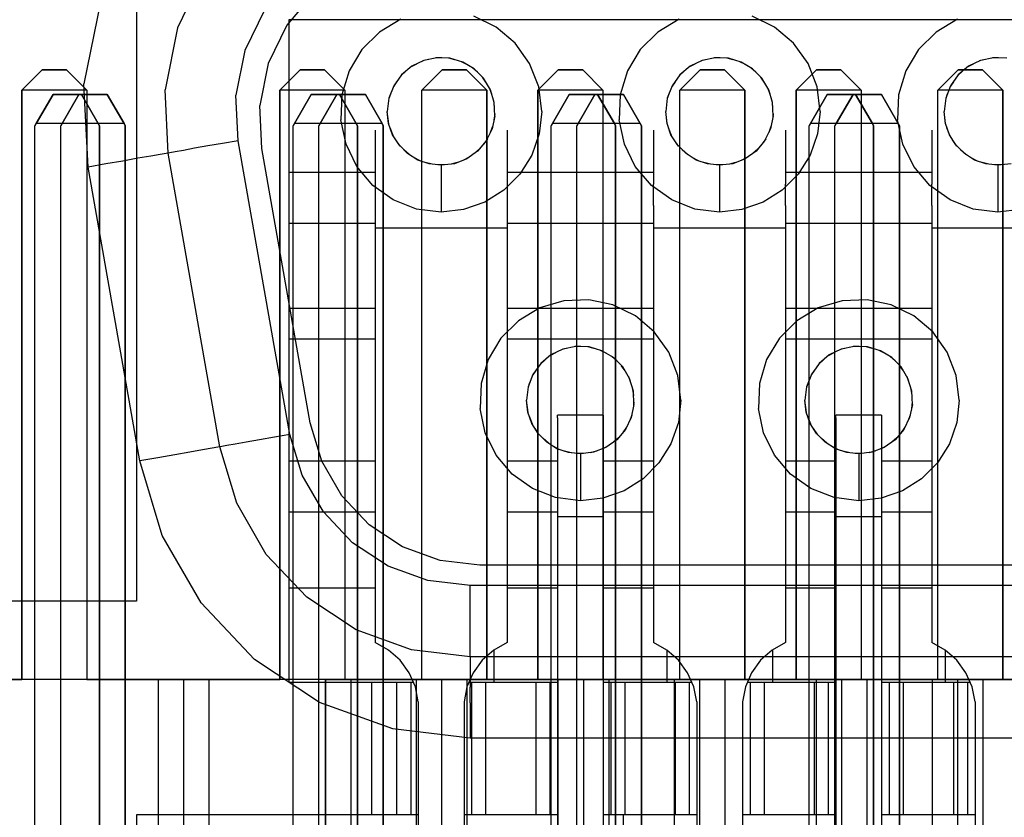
# Model space of a CAD drawing. Header units: inches. Extents: x 0 to 297, y -210 to 0.
# Tile 20 of 82: x 118.84 to 123.69, y -176.35 to -172.42. Entities that reach past the tile are written whole.
import ezdxf

# ---------------------------------------------------------------- set-up
doc = ezdxf.new("R2010")
doc.units = ezdxf.units.IN
doc.header["$MEASUREMENT"] = 0

msp = doc.modelspace()

# ---------------------------------------------------------------- linework, layer by layer
at = {"color": 18, "true_color": 0x000000}
for p, q in [((119.7533, -172.1846), (119.6183, -172.4646)), ((119.4158, -172.2251), (119.4158, -175.2851)), ((120.2918, -172.2886), (120.1563, -172.4501)), ((119.2393, -172.3371), (119.1578, -172.7391)), ((120.0473, -172.3741), (119.9503, -172.5761)), ((121.1868, -172.4606), (121.0763, -172.4071)), ((122.5568, -172.4606), (122.4463, -172.4071)), ((120.1563, -172.4501), (120.0648, -172.6401)), ((120.1658, -172.4251), (120.1658, -175.6851)), ((131.2558, -172.4251), (120.1658, -172.4251)), ((120.7168, -172.4216), (120.6118, -172.4846)), ((122.0868, -172.4216), (121.9818, -172.4846)), ((123.4568, -172.4216), (123.3518, -172.4846)), ((119.6183, -172.4646), (119.5568, -172.7691)), ((120.6118, -172.4846), (120.5253, -172.5711)), ((121.2798, -172.5396), (121.1868, -172.4606)), ((121.9818, -172.4846), (121.8953, -172.5711)), ((122.6498, -172.5396), (122.5568, -172.4606)), ((123.3518, -172.4846), (123.2653, -172.5711)), ((121.3513, -172.6396), (121.2798, -172.5396)), ((122.7213, -172.6396), (122.6498, -172.5396)), ((119.9503, -172.5761), (119.9058, -172.7951)), ((120.5253, -172.5711), (120.4623, -172.6761)), ((121.8953, -172.5711), (121.8323, -172.6761)), ((123.2653, -172.5711), (123.2023, -172.6761)), ((120.0648, -172.6401), (120.0233, -172.8466)), ((120.7708, -172.6531), (120.7208, -172.6956)), ((120.7938, -172.6421), (120.7683, -172.6556)), ((120.8298, -172.6246), (120.7708, -172.6531)), ((120.8543, -172.6191), (120.8258, -172.6261)), ((120.8938, -172.6111), (120.8298, -172.6246)), ((120.9188, -172.6121), (120.8888, -172.6121)), ((120.9593, -172.6136), (120.8938, -172.6111)), ((120.9828, -172.6206), (120.9538, -172.6136)), ((121.0223, -172.6326), (120.9593, -172.6136)), ((121.0428, -172.6446), (121.0158, -172.6306)), ((121.0788, -172.6661), (121.0223, -172.6326)), ((121.3958, -172.7536), (121.3513, -172.6396)), ((122.1408, -172.6531), (122.0908, -172.6956)), ((122.1638, -172.6421), (122.1383, -172.6556)), ((122.1998, -172.6246), (122.1408, -172.6531)), ((122.2243, -172.6191), (122.1958, -172.6261)), ((122.2638, -172.6111), (122.1998, -172.6246)), ((122.2888, -172.6121), (122.2588, -172.6121)), ((122.3293, -172.6136), (122.2638, -172.6111)), ((122.3528, -172.6206), (122.3238, -172.6136)), ((122.3923, -172.6326), (122.3293, -172.6136)), ((122.4128, -172.6446), (122.3858, -172.6306)), ((122.4488, -172.6661), (122.3923, -172.6326)), ((122.7658, -172.7536), (122.7213, -172.6396)), ((123.5108, -172.6531), (123.4608, -172.6956)), ((123.5338, -172.6421), (123.5083, -172.6556)), ((123.5698, -172.6246), (123.5108, -172.6531)), ((123.5943, -172.6191), (123.5658, -172.6261)), ((123.6338, -172.6111), (123.5698, -172.6246)), ((123.6588, -172.6121), (123.6288, -172.6121)), ((123.6993, -172.6136), (123.6338, -172.6111)), ((118.8523, -172.7701), (118.9523, -172.6701)), ((118.9523, -172.6701), (118.8523, -172.7701)), ((118.9523, -172.6701), (119.0723, -172.6701)), ((119.0723, -172.6701), (118.9523, -172.6701)), ((119.0723, -172.6701), (119.1723, -172.7701)), ((119.1723, -172.7701), (119.0723, -172.6701)), ((120.1223, -172.7701), (120.2223, -172.6701)), ((120.2223, -172.6701), (120.1223, -172.7701)), ((120.2223, -172.6701), (120.3423, -172.6701)), ((120.3423, -172.6701), (120.2223, -172.6701)), ((120.3423, -172.6701), (120.4423, -172.7701)), ((120.4423, -172.7701), (120.3423, -172.6701)), ((120.4623, -172.6761), (120.4273, -172.7936)), ((120.7208, -172.6956), (120.6828, -172.7491)), ((120.7403, -172.6791), (120.7193, -172.6976)), ((120.8208, -172.7701), (120.9208, -172.6701)), ((120.9208, -172.6701), (120.8208, -172.7701)), ((120.9208, -172.6701), (121.0408, -172.6701)), ((121.0408, -172.6701), (120.9208, -172.6701)), ((121.0408, -172.6701), (121.1408, -172.7701)), ((121.1408, -172.7701), (121.0408, -172.6701)), ((121.0948, -172.6821), (121.0723, -172.6621)), ((121.1248, -172.7121), (121.0788, -172.6661)), ((121.3923, -172.7701), (121.4923, -172.6701)), ((121.4923, -172.6701), (121.3923, -172.7701)), ((121.4923, -172.6701), (121.6123, -172.6701)), ((121.6123, -172.6701), (121.4923, -172.6701)), ((121.6123, -172.6701), (121.7123, -172.7701)), ((121.7123, -172.7701), (121.6123, -172.6701)), ((121.8323, -172.6761), (121.7973, -172.7936)), ((122.0908, -172.6956), (122.0528, -172.7491)), ((122.1103, -172.6791), (122.0893, -172.6976)), ((122.0908, -172.7701), (122.1908, -172.6701)), ((122.1908, -172.6701), (122.0908, -172.7701)), ((122.1908, -172.6701), (122.3108, -172.6701)), ((122.3108, -172.6701), (122.1908, -172.6701)), ((122.3108, -172.6701), (122.4108, -172.7701)), ((122.4108, -172.7701), (122.3108, -172.6701)), ((122.4648, -172.6821), (122.4423, -172.6621)), ((122.4948, -172.7121), (122.4488, -172.6661)), ((122.6623, -172.7701), (122.7623, -172.6701)), ((122.7623, -172.6701), (122.6623, -172.7701)), ((122.7623, -172.6701), (122.8823, -172.6701)), ((122.8823, -172.6701), (122.7623, -172.6701)), ((122.8823, -172.6701), (122.9823, -172.7701)), ((122.9823, -172.7701), (122.8823, -172.6701)), ((123.2023, -172.6761), (123.1673, -172.7936)), ((123.3608, -172.7701), (123.4608, -172.6701)), ((123.4608, -172.6701), (123.3608, -172.7701)), ((123.4608, -172.6956), (123.4228, -172.7491)), ((123.4803, -172.6791), (123.4593, -172.6976)), ((123.4608, -172.6701), (123.5808, -172.6701)), ((123.5808, -172.6701), (123.4608, -172.6701)), ((123.5808, -172.6701), (123.6808, -172.7701)), ((123.6808, -172.7701), (123.5808, -172.6701)), ((119.1783, -173.1491), (119.1578, -172.7391)), ((120.6828, -172.7491), (120.6588, -172.8101)), ((120.6968, -172.7291), (120.6823, -172.7506)), ((121.1363, -172.7316), (121.1188, -172.7066)), ((121.1583, -172.7686), (121.1248, -172.7121)), ((122.0528, -172.7491), (122.0288, -172.8101)), ((122.0668, -172.7291), (122.0523, -172.7506)), ((122.5063, -172.7316), (122.4888, -172.7066)), ((122.5283, -172.7686), (122.4948, -172.7121)), ((123.4228, -172.7491), (123.3988, -172.8101)), ((123.4368, -172.7291), (123.4223, -172.7506)), ((118.8523, -175.6701), (118.8523, -172.7701)), ((118.8523, -172.7701), (118.8523, -175.6701)), ((119.1723, -172.7701), (118.8523, -172.7701)), ((118.9233, -172.9349), (119.0058, -172.7919)), ((119.0058, -172.7919), (118.9233, -172.9349)), ((119.0058, -172.7919), (119.1458, -172.7919)), ((119.1458, -172.7919), (119.0058, -172.7919)), ((119.0502, -172.9349), (119.1327, -172.7919)), ((119.1327, -172.7919), (119.0502, -172.9349)), ((119.1327, -172.7919), (119.2727, -172.7919)), ((119.2727, -172.7919), (119.1327, -172.7919)), ((119.1458, -172.7919), (119.2283, -172.9349)), ((119.2283, -172.9349), (119.1458, -172.7919)), ((119.1723, -172.7701), (119.1723, -175.6701)), ((119.1723, -172.7701), (119.1723, -175.6701)), ((119.2727, -172.7919), (119.3552, -172.9349)), ((119.3552, -172.9349), (119.2727, -172.7919)), ((119.5723, -173.0796), (119.5568, -172.7691)), ((119.9168, -173.0191), (119.9058, -172.7951)), ((120.1223, -175.6701), (120.1223, -172.7701)), ((120.1223, -172.7701), (120.1223, -175.6701)), ((120.4423, -172.7701), (120.1223, -172.7701)), ((120.1933, -172.9349), (120.2758, -172.7919)), ((120.2758, -172.7919), (120.1933, -172.9349)), ((120.2758, -172.7919), (120.4158, -172.7919)), ((120.4158, -172.7919), (120.2758, -172.7919)), ((120.3202, -172.9349), (120.4027, -172.7919)), ((120.4027, -172.7919), (120.3202, -172.9349)), ((120.4027, -172.7919), (120.5427, -172.7919)), ((120.5427, -172.7919), (120.4027, -172.7919)), ((120.4158, -172.7919), (120.4983, -172.9349)), ((120.4983, -172.9349), (120.4158, -172.7919)), ((120.4273, -172.7936), (120.4223, -172.9161)), ((120.4423, -172.7701), (120.4423, -175.6701)), ((120.4423, -172.7701), (120.4423, -175.6701)), ((120.5427, -172.7919), (120.6252, -172.9349)), ((120.6252, -172.9349), (120.5427, -172.7919)), ((120.6663, -172.7906), (120.6588, -172.8111)), ((120.8208, -175.6701), (120.8208, -172.7701)), ((121.1408, -172.7701), (120.8208, -172.7701)), ((120.8208, -175.6701), (120.8208, -172.7701)), ((121.1408, -172.7701), (121.1408, -175.6701)), ((121.1408, -175.6701), (121.1408, -172.7701)), ((121.1648, -172.7896), (121.1538, -172.7606)), ((121.1773, -172.8316), (121.1583, -172.7686)), ((121.3923, -175.6701), (121.3923, -172.7701)), ((121.3923, -172.7701), (121.3923, -175.6701)), ((121.7123, -172.7701), (121.3923, -172.7701)), ((121.4108, -172.8751), (121.3958, -172.7536)), ((121.4633, -172.9349), (121.5458, -172.7919)), ((121.5458, -172.7919), (121.4633, -172.9349)), ((121.5458, -172.7919), (121.6858, -172.7919)), ((121.6858, -172.7919), (121.5458, -172.7919)), ((121.5902, -172.9349), (121.6727, -172.7919)), ((121.6727, -172.7919), (121.5902, -172.9349)), ((121.6727, -172.7919), (121.8127, -172.7919)), ((121.8127, -172.7919), (121.6727, -172.7919)), ((121.6858, -172.7919), (121.7683, -172.9349)), ((121.7683, -172.9349), (121.6858, -172.7919)), ((121.7123, -172.7701), (121.7123, -175.6701)), ((121.7123, -172.7701), (121.7123, -175.6701)), ((121.7973, -172.7936), (121.7923, -172.9161)), ((121.8127, -172.7919), (121.8952, -172.9349)), ((121.8952, -172.9349), (121.8127, -172.7919)), ((122.0363, -172.7906), (122.0288, -172.8111)), ((122.0908, -175.6701), (122.0908, -172.7701)), ((122.4108, -172.7701), (122.0908, -172.7701)), ((122.0908, -175.6701), (122.0908, -172.7701)), ((122.4108, -172.7701), (122.4108, -175.6701)), ((122.4108, -175.6701), (122.4108, -172.7701)), ((122.5348, -172.7896), (122.5238, -172.7606)), ((122.5473, -172.8316), (122.5283, -172.7686)), ((122.6623, -175.6701), (122.6623, -172.7701)), ((122.6623, -172.7701), (122.6623, -175.6701)), ((122.9823, -172.7701), (122.6623, -172.7701)), ((122.7333, -172.9349), (122.8158, -172.7919)), ((122.8158, -172.7919), (122.7333, -172.9349)), ((122.7808, -172.8751), (122.7658, -172.7536)), ((122.8158, -172.7919), (122.9558, -172.7919)), ((122.9558, -172.7919), (122.8158, -172.7919)), ((122.8602, -172.9349), (122.9427, -172.7919)), ((122.9427, -172.7919), (122.8602, -172.9349)), ((122.9427, -172.7919), (123.0827, -172.7919)), ((123.0827, -172.7919), (122.9427, -172.7919)), ((122.9558, -172.7919), (123.0383, -172.9349)), ((123.0383, -172.9349), (122.9558, -172.7919)), ((122.9823, -172.7701), (122.9823, -175.6701)), ((122.9823, -172.7701), (122.9823, -175.6701)), ((123.0827, -172.7919), (123.1652, -172.9349)), ((123.1652, -172.9349), (123.0827, -172.7919)), ((123.1673, -172.7936), (123.1623, -172.9161)), ((123.3608, -175.6701), (123.3608, -172.7701)), ((123.6808, -172.7701), (123.3608, -172.7701)), ((123.3608, -175.6701), (123.3608, -172.7701)), ((123.4063, -172.7906), (123.3988, -172.8111)), ((123.6808, -172.7701), (123.6808, -175.6701)), ((123.6808, -175.6701), (123.6808, -172.7701)), ((120.0338, -173.0571), (120.0233, -172.8466)), ((120.6588, -172.8101), (120.6508, -172.8751)), ((121.1783, -172.8526), (121.1743, -172.8221)), ((121.1798, -172.8971), (121.1773, -172.8316)), ((122.0288, -172.8101), (122.0208, -172.8751)), ((122.5483, -172.8526), (122.5443, -172.8221)), ((122.5498, -172.8971), (122.5473, -172.8316)), ((123.3988, -172.8101), (123.3908, -172.8751)), ((120.6573, -172.9341), (120.6508, -172.8751)), ((120.6583, -172.9361), (120.6508, -172.8751)), ((121.1793, -172.8861), (121.1758, -172.9166)), ((121.4108, -172.8751), (121.3983, -172.9851)), ((122.0273, -172.9341), (122.0208, -172.8751)), ((122.0283, -172.9361), (122.0208, -172.8751)), ((122.5493, -172.8861), (122.5458, -172.9166)), ((122.7808, -172.8751), (122.7683, -172.9851)), ((123.3973, -172.9341), (123.3908, -172.8751)), ((123.3983, -172.9361), (123.3908, -172.8751)), ((118.9168, -172.9459), (118.9233, -172.9349)), ((118.9233, -172.9349), (118.9168, -172.9459)), ((119.2283, -172.9349), (118.9233, -172.9349)), ((119.0437, -172.9459), (119.0502, -172.9349)), ((119.0502, -172.9349), (119.0437, -172.9459)), ((119.3552, -172.9349), (119.0502, -172.9349)), ((119.2283, -172.9349), (119.2343, -172.9459)), ((119.2343, -172.9459), (119.2283, -172.9349)), ((119.3552, -172.9349), (119.3612, -172.9459)), ((119.3612, -172.9459), (119.3552, -172.9349)), ((120.1868, -172.9459), (120.1933, -172.9349)), ((120.1933, -172.9349), (120.1868, -172.9459)), ((120.4983, -172.9349), (120.1933, -172.9349)), ((120.3137, -172.9459), (120.3202, -172.9349)), ((120.3202, -172.9349), (120.3137, -172.9459)), ((120.6252, -172.9349), (120.3202, -172.9349)), ((120.4478, -173.0356), (120.4223, -172.9161)), ((120.4983, -172.9349), (120.5043, -172.9459)), ((120.5043, -172.9459), (120.4983, -172.9349)), ((120.6252, -172.9349), (120.6312, -172.9459)), ((120.6312, -172.9459), (120.6252, -172.9349)), ((120.6768, -172.9901), (120.6573, -172.9341)), ((121.1798, -172.8971), (121.1663, -172.9611)), ((121.4568, -172.9459), (121.4633, -172.9349)), ((121.4633, -172.9349), (121.4568, -172.9459)), ((121.7683, -172.9349), (121.4633, -172.9349)), ((121.5837, -172.9459), (121.5902, -172.9349)), ((121.5902, -172.9349), (121.5837, -172.9459)), ((121.8952, -172.9349), (121.5902, -172.9349)), ((121.7683, -172.9349), (121.7743, -172.9459)), ((121.7743, -172.9459), (121.7683, -172.9349)), ((121.8178, -173.0356), (121.7923, -172.9161)), ((121.8952, -172.9349), (121.9012, -172.9459)), ((121.9012, -172.9459), (121.8952, -172.9349)), ((122.0468, -172.9901), (122.0273, -172.9341)), ((122.5498, -172.8971), (122.5363, -172.9611)), ((122.7268, -172.9459), (122.7333, -172.9349)), ((122.7333, -172.9349), (122.7268, -172.9459)), ((123.0383, -172.9349), (122.7333, -172.9349)), ((122.8537, -172.9459), (122.8602, -172.9349)), ((122.8602, -172.9349), (122.8537, -172.9459)), ((123.1652, -172.9349), (122.8602, -172.9349)), ((123.0383, -172.9349), (123.0443, -172.9459)), ((123.0443, -172.9459), (123.0383, -172.9349)), ((123.1878, -173.0356), (123.1623, -172.9161)), ((123.1652, -172.9349), (123.1712, -172.9459)), ((123.1712, -172.9459), (123.1652, -172.9349)), ((123.4168, -172.9901), (123.3973, -172.9341)), ((118.9168, -178.0499), (118.9168, -172.9459)), ((118.9168, -178.0499), (118.9168, -172.9459)), ((119.0437, -178.0499), (119.0437, -172.9459)), ((119.0437, -178.0499), (119.0437, -172.9459)), ((119.2343, -172.9459), (119.2343, -178.0499)), ((119.2343, -178.0499), (119.2343, -172.9459)), ((119.3612, -172.9459), (119.3612, -178.0499)), ((119.3612, -178.0499), (119.3612, -172.9459)), ((120.1868, -178.0499), (120.1868, -172.9459)), ((120.1868, -178.0499), (120.1868, -172.9459)), ((120.3137, -178.0499), (120.3137, -172.9459)), ((120.3137, -178.0499), (120.3137, -172.9459)), ((120.5043, -172.9459), (120.5043, -178.0499)), ((120.5043, -178.0499), (120.5043, -172.9459)), ((120.5908, -172.9676), (120.5908, -172.9996)), ((120.6312, -172.9459), (120.6312, -178.0499)), ((120.6312, -178.0499), (120.6312, -172.9459)), ((120.6798, -172.9941), (120.6648, -172.9556)), ((120.7088, -173.0401), (120.6768, -172.9901)), ((121.1663, -172.9611), (121.1378, -173.0201)), ((121.1688, -172.9496), (121.1578, -172.9786)), ((121.1688, -172.9501), (121.1688, -172.9501)), ((121.2408, -172.9676), (121.2408, -172.9996)), ((121.3983, -172.9851), (121.3618, -173.0901)), ((121.4568, -178.0499), (121.4568, -172.9459)), ((121.4568, -178.0499), (121.4568, -172.9459)), ((121.5837, -178.0499), (121.5837, -172.9459)), ((121.5837, -178.0499), (121.5837, -172.9459)), ((121.7743, -172.9459), (121.7743, -178.0499)), ((121.7743, -178.0499), (121.7743, -172.9459)), ((121.9012, -172.9459), (121.9012, -178.0499)), ((121.9012, -178.0499), (121.9012, -172.9459)), ((121.9608, -172.9676), (121.9608, -172.9996)), ((122.0498, -172.9941), (122.0348, -172.9556)), ((122.0788, -173.0401), (122.0468, -172.9901)), ((122.5363, -172.9611), (122.5078, -173.0201)), ((122.5388, -172.9496), (122.5278, -172.9786)), ((122.5388, -172.9501), (122.5388, -172.9501)), ((122.6108, -172.9676), (122.6108, -172.9996)), ((122.7268, -178.0499), (122.7268, -172.9459)), ((122.7268, -178.0499), (122.7268, -172.9459)), ((122.7683, -172.9851), (122.7318, -173.0901)), ((122.8537, -178.0499), (122.8537, -172.9459)), ((122.8537, -178.0499), (122.8537, -172.9459)), ((123.0443, -172.9459), (123.0443, -178.0499)), ((123.0443, -178.0499), (123.0443, -172.9459)), ((123.1712, -172.9459), (123.1712, -178.0499)), ((123.1712, -178.0499), (123.1712, -172.9459)), ((123.3308, -172.9676), (123.3308, -172.9996)), ((123.4198, -172.9941), (123.4048, -172.9556)), ((123.4488, -173.0401), (123.4168, -172.9901)), ((119.8403, -173.0326), (119.7673, -173.0451)), ((119.9168, -173.0191), (119.8403, -173.0326)), ((120.1718, -174.4641), (119.9168, -173.0191)), ((120.5013, -173.1461), (120.4478, -173.0356)), ((120.5908, -172.9996), (120.5908, -173.0591)), ((120.7138, -173.0456), (120.6928, -173.0146)), ((120.7508, -173.0821), (120.7088, -173.0401)), ((121.1378, -173.0201), (121.0953, -173.0701)), ((121.1433, -173.0091), (121.1253, -173.0346)), ((121.2408, -172.9996), (121.2408, -173.0591)), ((121.8713, -173.1461), (121.8178, -173.0356)), ((121.9608, -172.9996), (121.9608, -173.0591)), ((122.0838, -173.0456), (122.0628, -173.0146)), ((122.1208, -173.0821), (122.0788, -173.0401)), ((122.5078, -173.0201), (122.4653, -173.0701)), ((122.5133, -173.0091), (122.4953, -173.0346)), ((122.6108, -172.9996), (122.6108, -173.0591)), ((123.2413, -173.1461), (123.1878, -173.0356)), ((123.3308, -172.9996), (123.3308, -173.0591)), ((123.4538, -173.0456), (123.4328, -173.0146)), ((123.4908, -173.0821), (123.4488, -173.0401)), ((119.5333, -173.0866), (119.4863, -173.0946)), ((119.5623, -173.0816), (119.5333, -173.0866)), ((119.5723, -173.0796), (119.5623, -173.0816)), ((119.5808, -173.0781), (119.5723, -173.0796)), ((119.8273, -174.5246), (119.5723, -173.0796)), ((119.6063, -173.0736), (119.5808, -173.0781)), ((119.6473, -173.0666), (119.6063, -173.0736)), ((119.7023, -173.0566), (119.6473, -173.0666)), ((119.7673, -173.0451), (119.7023, -173.0566)), ((120.2718, -174.4071), (120.0338, -173.0571)), ((120.5908, -173.0591), (120.5908, -173.1386)), ((120.7588, -173.0876), (120.7323, -173.0636)), ((120.8008, -173.1141), (120.7508, -173.0821)), ((121.0953, -173.0701), (121.0418, -173.1081)), ((121.1038, -173.0601), (121.0808, -173.0806)), ((121.2408, -173.0591), (121.2408, -173.1386)), ((121.3618, -173.0901), (121.3028, -173.1836)), ((121.9608, -173.0591), (121.9608, -173.1386)), ((122.1288, -173.0876), (122.1023, -173.0636)), ((122.1708, -173.1141), (122.1208, -173.0821)), ((122.4653, -173.0701), (122.4118, -173.1081)), ((122.4738, -173.0601), (122.4508, -173.0806)), ((122.6108, -173.0591), (122.6108, -173.1386)), ((122.7318, -173.0901), (122.6728, -173.1836)), ((123.3308, -173.0591), (123.3308, -173.1386)), ((123.4988, -173.0876), (123.4723, -173.0636)), ((123.5408, -173.1141), (123.4908, -173.0821)), ((119.2658, -173.1336), (119.1783, -173.1491)), ((119.3493, -173.1191), (119.2658, -173.1336)), ((119.4238, -173.1056), (119.3493, -173.1191)), ((119.4863, -173.0946), (119.4238, -173.1056)), ((120.5908, -173.1386), (120.5908, -173.2331)), ((120.8123, -173.1181), (120.7813, -173.1016)), ((120.8568, -173.1336), (120.8008, -173.1141)), ((120.8713, -173.1351), (120.8378, -173.1271)), ((120.9158, -173.1401), (120.8568, -173.1336)), ((120.9313, -173.1381), (120.8988, -173.1381)), ((120.9808, -173.1321), (120.9158, -173.1401)), ((120.9948, -173.1266), (120.9648, -173.1341)), ((121.0418, -173.1081), (120.9808, -173.1321)), ((121.0533, -173.1001), (121.0258, -173.1146)), ((121.2408, -173.1386), (121.2408, -173.2331)), ((121.9608, -173.1386), (121.9608, -173.2331)), ((122.1823, -173.1181), (122.1513, -173.1016)), ((122.2268, -173.1336), (122.1708, -173.1141)), ((122.2413, -173.1351), (122.2078, -173.1271)), ((122.2858, -173.1401), (122.2268, -173.1336)), ((122.3013, -173.1381), (122.2688, -173.1381)), ((122.3508, -173.1321), (122.2858, -173.1401)), ((122.3648, -173.1266), (122.3348, -173.1341)), ((122.4118, -173.1081), (122.3508, -173.1321)), ((122.4233, -173.1001), (122.3958, -173.1146)), ((122.6108, -173.1386), (122.6108, -173.2331)), ((123.3308, -173.1386), (123.3308, -173.2331)), ((123.5523, -173.1181), (123.5213, -173.1016)), ((123.5968, -173.1336), (123.5408, -173.1141)), ((123.6113, -173.1351), (123.5778, -173.1271)), ((123.6558, -173.1401), (123.5968, -173.1336)), ((123.6713, -173.1381), (123.6388, -173.1381)), ((123.7208, -173.1321), (123.6558, -173.1401)), ((119.4333, -174.5941), (119.1783, -173.1491)), ((120.5908, -173.1751), (120.1658, -173.1751)), ((120.5803, -173.2391), (120.5013, -173.1461)), ((120.9158, -173.1401), (120.9158, -173.2551)), ((121.3028, -173.1836), (121.2243, -173.2621)), ((121.9608, -173.1751), (121.2408, -173.1751)), ((121.9503, -173.2391), (121.8713, -173.1461)), ((122.2858, -173.1401), (122.2858, -173.2551)), ((122.6728, -173.1836), (122.5943, -173.2621)), ((123.3308, -173.1751), (122.6108, -173.1751)), ((123.3203, -173.2391), (123.2413, -173.1461)), ((123.6558, -173.1401), (123.6558, -173.2551)), ((120.5908, -173.2331), (120.5908, -173.3386)), ((121.2408, -173.2331), (121.2408, -173.3386)), ((121.9608, -173.3386), (121.9608, -173.2331)), ((122.6108, -173.3386), (122.6108, -173.2331)), ((123.3308, -173.3386), (123.3308, -173.2331)), ((120.6803, -173.3106), (120.5803, -173.2391)), ((120.9158, -173.2551), (120.9158, -173.3701)), ((121.2243, -173.2621), (121.1308, -173.3211)), ((122.0503, -173.3106), (121.9503, -173.2391)), ((122.2858, -173.2551), (122.2858, -173.3701)), ((122.5943, -173.2621), (122.5008, -173.3211)), ((123.4203, -173.3106), (123.3203, -173.2391)), ((123.6558, -173.2551), (123.6558, -173.3701)), ((120.7943, -173.3551), (120.6803, -173.3106)), ((121.1308, -173.3211), (121.0258, -173.3576)), ((122.1643, -173.3551), (122.0503, -173.3106)), ((122.5008, -173.3211), (122.3958, -173.3576)), ((123.5343, -173.3551), (123.4203, -173.3106)), ((120.5908, -173.3386), (120.5908, -173.4501)), ((120.9158, -173.3701), (120.7943, -173.3551)), ((121.0258, -173.3576), (120.9158, -173.3701)), ((121.2408, -173.3386), (121.2408, -173.4501)), ((121.9608, -173.3386), (121.9608, -173.4501)), ((122.2858, -173.3701), (122.1643, -173.3551)), ((122.3958, -173.3576), (122.2858, -173.3701)), ((122.6108, -173.3386), (122.6108, -173.4501)), ((123.3308, -173.3386), (123.3308, -173.4501)), ((123.6558, -173.3701), (123.5343, -173.3551)), ((123.7658, -173.3576), (123.6558, -173.3701)), ((120.5908, -173.4271), (120.1658, -173.4271)), ((121.9608, -173.4271), (121.2408, -173.4271)), ((123.3308, -173.4271), (122.6108, -173.4271)), ((120.5908, -173.4501), (120.5908, -175.4876)), ((121.2408, -173.4501), (120.5908, -173.4501)), ((121.2408, -173.4501), (121.2408, -175.4876)), ((121.9608, -173.4501), (121.9608, -175.4876)), ((122.6108, -173.4501), (121.9608, -173.4501)), ((122.6108, -173.4501), (122.6108, -175.4876)), ((123.3308, -173.4501), (123.3308, -175.4876)), ((123.9808, -173.4501), (123.3308, -173.4501)), ((121.5193, -173.8066), (121.4018, -173.8416)), ((121.6418, -173.8016), (121.5193, -173.8066)), ((121.7613, -173.8271), (121.6418, -173.8016)), ((122.8893, -173.8066), (122.7718, -173.8416)), ((123.0118, -173.8016), (122.8893, -173.8066)), ((123.1313, -173.8271), (123.0118, -173.8016)), ((120.5908, -173.8451), (120.1658, -173.8451)), ((121.9608, -173.8451), (121.2408, -173.8451)), ((121.4018, -173.8416), (121.2968, -173.9046)), ((121.8718, -173.8806), (121.7613, -173.8271)), ((123.3308, -173.8451), (122.6108, -173.8451)), ((122.7718, -173.8416), (122.6668, -173.9046)), ((123.2418, -173.8806), (123.1313, -173.8271)), ((121.2968, -173.9046), (121.2103, -173.9911)), ((121.9648, -173.9596), (121.8718, -173.8806)), ((122.6668, -173.9046), (122.5803, -173.9911)), ((123.3348, -173.9596), (123.2418, -173.8806)), ((122.0363, -174.0596), (121.9648, -173.9596)), ((123.4063, -174.0596), (123.3348, -173.9596)), ((120.5908, -173.9951), (120.1658, -173.9951)), ((121.2103, -173.9911), (121.1473, -174.0961)), ((121.9608, -173.9951), (121.2408, -173.9951)), ((122.5803, -173.9911), (122.5173, -174.0961)), ((123.3308, -173.9951), (122.6108, -173.9951)), ((121.5148, -174.0446), (121.4558, -174.0731)), ((121.5393, -174.0391), (121.5108, -174.0461)), ((121.5788, -174.0311), (121.5148, -174.0446)), ((121.6038, -174.0321), (121.5738, -174.0321)), ((121.6443, -174.0336), (121.5788, -174.0311)), ((121.6678, -174.0406), (121.6388, -174.0336)), ((121.7073, -174.0526), (121.6443, -174.0336)), ((121.7278, -174.0646), (121.7008, -174.0506)), ((121.7638, -174.0861), (121.7073, -174.0526)), ((122.8848, -174.0446), (122.8258, -174.0731)), ((122.9093, -174.0391), (122.8808, -174.0461)), ((122.9488, -174.0311), (122.8848, -174.0446)), ((122.9738, -174.0321), (122.9438, -174.0321)), ((123.0143, -174.0336), (122.9488, -174.0311)), ((123.0378, -174.0406), (123.0088, -174.0336)), ((123.0773, -174.0526), (123.0143, -174.0336)), ((123.0978, -174.0646), (123.0708, -174.0506)), ((123.1338, -174.0861), (123.0773, -174.0526)), ((121.1473, -174.0961), (121.1123, -174.2136)), ((121.4253, -174.0991), (121.4043, -174.1176)), ((121.4558, -174.0731), (121.4058, -174.1156)), ((121.4788, -174.0621), (121.4533, -174.0756)), ((121.7798, -174.1021), (121.7573, -174.0821)), ((121.8098, -174.1321), (121.7638, -174.0861)), ((122.0808, -174.1736), (122.0363, -174.0596)), ((122.5173, -174.0961), (122.4823, -174.2136)), ((122.7953, -174.0991), (122.7743, -174.1176)), ((122.8258, -174.0731), (122.7758, -174.1156)), ((122.8488, -174.0621), (122.8233, -174.0756)), ((123.1498, -174.1021), (123.1273, -174.0821)), ((123.1798, -174.1321), (123.1338, -174.0861)), ((123.4508, -174.1736), (123.4063, -174.0596)), ((121.3818, -174.1491), (121.3673, -174.1706)), ((121.4058, -174.1156), (121.3678, -174.1691)), ((121.8213, -174.1516), (121.8038, -174.1266)), ((121.8433, -174.1886), (121.8098, -174.1321)), ((122.7518, -174.1491), (122.7373, -174.1706)), ((122.7758, -174.1156), (122.7378, -174.1691)), ((123.1913, -174.1516), (123.1738, -174.1266)), ((123.2133, -174.1886), (123.1798, -174.1321)), ((121.3678, -174.1691), (121.3438, -174.2301)), ((121.8498, -174.2096), (121.8388, -174.1806)), ((121.8623, -174.2516), (121.8433, -174.1886)), ((122.0958, -174.2951), (122.0808, -174.1736)), ((122.7378, -174.1691), (122.7138, -174.2301)), ((123.2198, -174.2096), (123.2088, -174.1806)), ((123.2323, -174.2516), (123.2133, -174.1886)), ((123.4658, -174.2951), (123.4508, -174.1736)), ((121.1123, -174.2136), (121.1073, -174.3361)), ((121.3438, -174.2301), (121.3358, -174.2951)), ((121.3513, -174.2106), (121.3438, -174.2311)), ((121.8633, -174.2726), (121.8593, -174.2421)), ((121.8648, -174.3171), (121.8623, -174.2516)), ((122.4823, -174.2136), (122.4773, -174.3361)), ((122.7138, -174.2301), (122.7058, -174.2951)), ((122.7213, -174.2106), (122.7138, -174.2311)), ((123.2333, -174.2726), (123.2293, -174.2421)), ((123.2348, -174.3171), (123.2323, -174.2516)), ((121.3423, -174.3541), (121.3358, -174.2951)), ((121.3433, -174.3561), (121.3358, -174.2951)), ((122.0958, -174.2951), (122.0833, -174.4051)), ((122.7123, -174.3541), (122.7058, -174.2951)), ((122.7133, -174.3561), (122.7058, -174.2951)), ((123.4658, -174.2951), (123.4533, -174.4051)), ((121.1328, -174.4556), (121.1073, -174.3361)), ((121.8648, -174.3171), (121.8513, -174.3811)), ((121.8643, -174.3061), (121.8608, -174.3366)), ((122.5028, -174.4556), (122.4773, -174.3361)), ((123.2348, -174.3171), (123.2213, -174.3811)), ((123.2343, -174.3061), (123.2308, -174.3366)), ((121.3618, -174.4101), (121.3423, -174.3541)), ((121.3648, -174.4141), (121.3498, -174.3756)), ((121.7133, -174.3701), (121.4883, -174.3701)), ((121.4883, -174.3826), (121.4883, -174.3701)), ((121.4883, -174.3826), (121.4883, -174.4196)), ((121.7133, -174.3701), (121.7133, -174.3826)), ((121.7133, -174.3826), (121.7133, -174.4196)), ((121.8513, -174.3811), (121.8228, -174.4401)), ((121.8538, -174.3696), (121.8428, -174.3986)), ((122.7318, -174.4101), (122.7123, -174.3541)), ((122.7348, -174.4141), (122.7198, -174.3756)), ((123.0833, -174.3701), (122.8583, -174.3701)), ((122.8583, -174.3826), (122.8583, -174.3701)), ((122.8583, -174.3826), (122.8583, -174.4196)), ((123.0833, -174.3701), (123.0833, -174.3826)), ((123.0833, -174.3826), (123.0833, -174.4196)), ((123.2213, -174.3811), (123.1928, -174.4401)), ((123.2238, -174.3696), (123.2128, -174.3986)), ((120.3283, -174.5956), (120.2718, -174.4071)), ((121.3938, -174.4601), (121.3618, -174.4101)), ((121.3988, -174.4656), (121.3778, -174.4346)), ((121.4883, -174.4196), (121.4883, -174.4791)), ((121.7133, -174.4196), (121.7133, -174.4791)), ((121.8228, -174.4401), (121.7803, -174.4901)), ((121.8283, -174.4291), (121.8103, -174.4546)), ((122.0833, -174.4051), (122.0468, -174.5101)), ((122.7638, -174.4601), (122.7318, -174.4101)), ((122.7688, -174.4656), (122.7478, -174.4346)), ((122.8583, -174.4196), (122.8583, -174.4791)), ((123.0833, -174.4196), (123.0833, -174.4791)), ((123.1928, -174.4401), (123.1503, -174.4901)), ((123.1983, -174.4291), (123.1803, -174.4546)), ((123.4533, -174.4051), (123.4168, -174.5101)), ((120.0223, -174.4901), (119.9568, -174.5016)), ((120.0953, -174.4776), (120.0223, -174.4901)), ((120.1718, -174.4641), (120.0953, -174.4776)), ((120.2318, -174.6641), (120.1718, -174.4641)), ((121.1863, -174.5661), (121.1328, -174.4556)), ((121.4358, -174.5021), (121.3938, -174.4601)), ((121.4438, -174.5076), (121.4173, -174.4836)), ((121.4883, -174.4791), (121.4883, -174.5586)), ((121.7133, -174.4791), (121.7133, -174.5586)), ((121.7803, -174.4901), (121.7268, -174.5281)), ((121.7888, -174.4801), (121.7658, -174.5006)), ((122.5563, -174.5661), (122.5028, -174.4556)), ((122.8058, -174.5021), (122.7638, -174.4601)), ((122.8138, -174.5076), (122.7873, -174.4836)), ((122.8583, -174.4791), (122.8583, -174.5586)), ((123.0833, -174.4791), (123.0833, -174.5586)), ((123.1503, -174.4901), (123.0968, -174.5281)), ((123.1588, -174.4801), (123.1358, -174.5006)), ((119.7413, -174.5396), (119.6788, -174.5506)), ((119.7883, -174.5316), (119.7413, -174.5396)), ((119.8173, -174.5266), (119.7883, -174.5316)), ((119.8273, -174.5246), (119.8173, -174.5266)), ((119.8358, -174.5231), (119.8273, -174.5246)), ((119.9103, -174.8026), (119.8273, -174.5246)), ((119.8613, -174.5186), (119.8358, -174.5231)), ((119.9023, -174.5116), (119.8613, -174.5186)), ((119.9568, -174.5016), (119.9023, -174.5116)), ((121.4858, -174.5341), (121.4358, -174.5021)), ((121.4973, -174.5381), (121.4663, -174.5216)), ((121.5418, -174.5536), (121.4858, -174.5341)), ((121.4883, -174.5331), (121.4883, -174.5346)), ((121.7268, -174.5281), (121.6658, -174.5521)), ((121.7383, -174.5201), (121.7108, -174.5346)), ((121.7133, -174.5331), (121.7133, -174.5336)), ((122.0468, -174.5101), (121.9878, -174.6036)), ((122.8558, -174.5341), (122.8058, -174.5021)), ((122.8673, -174.5381), (122.8363, -174.5216)), ((122.9118, -174.5536), (122.8558, -174.5341)), ((122.8583, -174.5331), (122.8583, -174.5346)), ((123.0968, -174.5281), (123.0358, -174.5521)), ((123.1083, -174.5201), (123.0808, -174.5346)), ((123.0833, -174.5331), (123.0833, -174.5336)), ((123.4168, -174.5101), (123.3578, -174.6036)), ((119.5208, -174.5786), (119.4333, -174.5941)), ((119.6043, -174.5641), (119.5208, -174.5786)), ((119.6788, -174.5506), (119.6043, -174.5641)), ((121.2653, -174.6591), (121.1863, -174.5661)), ((121.4883, -174.5586), (121.4883, -174.6531)), ((121.5563, -174.5551), (121.5228, -174.5471)), ((121.6008, -174.5601), (121.5418, -174.5536)), ((121.6163, -174.5581), (121.5838, -174.5581)), ((121.6658, -174.5521), (121.6008, -174.5601)), ((121.6008, -174.5601), (121.6008, -174.6751)), ((121.6798, -174.5466), (121.6498, -174.5541)), ((121.7133, -174.5586), (121.7133, -174.6531)), ((122.6353, -174.6591), (122.5563, -174.5661)), ((122.8583, -174.5586), (122.8583, -174.6531)), ((122.9263, -174.5551), (122.8928, -174.5471)), ((122.9708, -174.5601), (122.9118, -174.5536)), ((122.9863, -174.5581), (122.9538, -174.5581)), ((123.0358, -174.5521), (122.9708, -174.5601)), ((122.9708, -174.5601), (122.9708, -174.6751)), ((123.0498, -174.5466), (123.0198, -174.5541)), ((123.0833, -174.5586), (123.0833, -174.6531)), ((119.5428, -174.9611), (119.4333, -174.5941)), ((120.5908, -174.5951), (120.1658, -174.5951)), ((120.4263, -174.7661), (120.3283, -174.5956)), ((121.4883, -174.5951), (121.2408, -174.5951)), ((121.9608, -174.5951), (121.7133, -174.5951)), ((121.9878, -174.6036), (121.9093, -174.6821)), ((122.8583, -174.5951), (122.6108, -174.5951)), ((123.3308, -174.5951), (123.0833, -174.5951)), ((123.3578, -174.6036), (123.2793, -174.6821)), ((120.3363, -174.8451), (120.2318, -174.6641)), ((121.3653, -174.7306), (121.2653, -174.6591)), ((121.4883, -174.6531), (121.4883, -174.7586)), ((121.6008, -174.6751), (121.6008, -174.7901)), ((121.7133, -174.6531), (121.7133, -174.7586)), ((121.9093, -174.6821), (121.8158, -174.7411)), ((122.7353, -174.7306), (122.6353, -174.6591)), ((122.8583, -174.6531), (122.8583, -174.7586)), ((122.9708, -174.6751), (122.9708, -174.7901)), ((123.0833, -174.6531), (123.0833, -174.7586)), ((123.2793, -174.6821), (123.1858, -174.7411)), ((121.4793, -174.7751), (121.3653, -174.7306)), ((122.8493, -174.7751), (122.7353, -174.7306)), ((120.5618, -174.9091), (120.4263, -174.7661)), ((121.6008, -174.7901), (121.4793, -174.7751)), ((121.4883, -174.7586), (121.4883, -174.8701)), ((121.7108, -174.7776), (121.6008, -174.7901)), ((121.8158, -174.7411), (121.7108, -174.7776)), ((121.7133, -174.7586), (121.7133, -174.8701)), ((122.9708, -174.7901), (122.8493, -174.7751)), ((122.8583, -174.7586), (122.8583, -174.8701)), ((123.0808, -174.7776), (122.9708, -174.7901)), ((123.1858, -174.7411), (123.0808, -174.7776)), ((123.0833, -174.7586), (123.0833, -174.8701)), ((120.0553, -175.0541), (119.9103, -174.8026)), ((120.5908, -174.8471), (120.1658, -174.8471)), ((120.4798, -174.9971), (120.3363, -174.8451)), ((121.4883, -174.8471), (121.2408, -174.8471)), ((121.4883, -174.8701), (121.4883, -177.8151)), ((121.7133, -174.8701), (121.4883, -174.8701)), ((121.9608, -174.8471), (121.7133, -174.8471)), ((121.7133, -174.8701), (121.7133, -177.8151)), ((122.8583, -174.8471), (122.6108, -174.8471)), ((122.8583, -174.8701), (122.8583, -177.8151)), ((123.0833, -174.8701), (122.8583, -174.8701)), ((123.3308, -174.8471), (123.0833, -174.8471)), ((123.0833, -174.8701), (123.0833, -177.8151)), ((120.7258, -175.0176), (120.5618, -174.9091)), ((119.7348, -175.2931), (119.5428, -174.9611)), ((120.6543, -175.1121), (120.4798, -174.9971)), ((120.9108, -175.0846), (120.7258, -175.0176)), ((120.2548, -175.2651), (120.0553, -175.0541)), ((120.8503, -175.1831), (120.6543, -175.1121)), ((121.1063, -175.1076), (120.9108, -175.0846)), ((130.3153, -175.1076), (121.1063, -175.1076)), ((120.5908, -175.2201), (120.1658, -175.2201)), ((121.0583, -175.2076), (120.8503, -175.1831)), ((130.3633, -175.2076), (121.0583, -175.2076)), ((121.0583, -175.2856), (121.0583, -175.2076)), ((121.4883, -175.2201), (121.2408, -175.2201)), ((121.9608, -175.2201), (121.7133, -175.2201)), ((122.8583, -175.2201), (122.6108, -175.2201)), ((123.3308, -175.2201), (123.0833, -175.2201)), ((120.4973, -175.4246), (120.2548, -175.2651)), ((119.4158, -175.2851), (115.9258, -175.2851)), ((119.9973, -175.5716), (119.7348, -175.2931)), ((121.0583, -175.3596), (121.0583, -175.2856)), ((121.0583, -175.4256), (121.0583, -175.3596)), ((120.7698, -175.5241), (120.4973, -175.4246)), ((121.0583, -175.4811), (121.0583, -175.4256)), ((120.6568, -175.5246), (120.5908, -175.4876)), ((121.0583, -175.5231), (121.0583, -175.4811)), ((121.2408, -175.4876), (121.1748, -175.5246)), ((122.0268, -175.5246), (121.9608, -175.4876)), ((122.6108, -175.4876), (122.5448, -175.5246)), ((123.3968, -175.5246), (123.3308, -175.4876)), ((120.7138, -175.5746), (120.6568, -175.5246)), ((121.0583, -175.5576), (120.7698, -175.5241)), ((121.0583, -175.5486), (121.0583, -175.5231)), ((121.0583, -175.5576), (121.0583, -175.5486)), ((130.3633, -175.5576), (121.0583, -175.5576)), ((121.0583, -175.5576), (121.0583, -175.5676)), ((121.1748, -175.5246), (121.1178, -175.5746)), ((121.1758, -175.5236), (121.1758, -175.6851)), ((122.0258, -175.5236), (122.0258, -175.6851)), ((122.0838, -175.5746), (122.0268, -175.5246)), ((122.5448, -175.5246), (122.4878, -175.5746)), ((122.5458, -175.5236), (122.5458, -175.6851)), ((123.3958, -175.5236), (123.3958, -175.6851)), ((123.4538, -175.5746), (123.3968, -175.5246)), ((120.3178, -175.7821), (119.9973, -175.5716)), ((120.7583, -175.6361), (120.7138, -175.5746)), ((121.0583, -175.5676), (121.0583, -175.5971)), ((121.0583, -175.5971), (121.0583, -175.6451)), ((121.1178, -175.5746), (121.0733, -175.6361)), ((122.1283, -175.6361), (122.0838, -175.5746)), ((122.4878, -175.5746), (122.4433, -175.6361)), ((123.4983, -175.6361), (123.4538, -175.5746)), ((120.7888, -175.7056), (120.7583, -175.6361)), ((121.0733, -175.6361), (121.0428, -175.7056)), ((121.0583, -175.6451), (121.0583, -175.7081)), ((122.1588, -175.7056), (122.1283, -175.6361)), ((122.4433, -175.6361), (122.4128, -175.7056)), ((123.5288, -175.7056), (123.4983, -175.6361)), ((118.5023, -175.6701), (118.8523, -175.6701)), ((119.5223, -175.6701), (118.5023, -175.6701)), ((119.1723, -175.6701), (119.5223, -175.6701)), ((119.5223, -175.6701), (119.6473, -175.6701)), ((119.5223, -175.6701), (119.5223, -176.9401)), ((119.6473, -175.6701), (119.5223, -175.6701)), ((119.6473, -175.6701), (119.7723, -175.6701)), ((119.6473, -175.6701), (119.6473, -176.6901)), ((119.7723, -175.6701), (119.6473, -175.6701)), ((119.7723, -175.6701), (120.1223, -175.6701)), ((119.7723, -175.6701), (119.7723, -176.9401)), ((120.7923, -175.6701), (119.7723, -175.6701)), ((120.5733, -175.6851), (120.1658, -175.6851)), ((120.3458, -176.6901), (120.3458, -175.6701)), ((120.3458, -175.6701), (120.4708, -175.6701)), ((120.3458, -175.6701), (120.3458, -176.6901)), ((120.4708, -175.6701), (120.3458, -175.6701)), ((120.4423, -175.6701), (120.7923, -175.6701)), ((120.4708, -175.6701), (120.8208, -175.6701)), ((120.4708, -175.6701), (120.4708, -176.9401)), ((121.4908, -175.6701), (120.4708, -175.6701)), ((120.5733, -175.6851), (120.5733, -176.3351)), ((120.6028, -175.6851), (120.5733, -175.6851)), ((120.7798, -175.6851), (120.5733, -175.6851)), ((120.6303, -175.6851), (120.6028, -175.6851)), ((120.6548, -175.6851), (120.6303, -175.6851)), ((120.6748, -175.6851), (120.6548, -175.6851)), ((120.6893, -175.6851), (120.6748, -175.6851)), ((120.6968, -175.6851), (120.6893, -175.6851)), ((120.7658, -175.6851), (120.6968, -175.6851)), ((120.6968, -175.6851), (120.6968, -176.3351)), ((120.7703, -175.6851), (120.7658, -175.6851)), ((120.7658, -175.6851), (120.7658, -176.3351)), ((120.7798, -175.6851), (120.7703, -175.6851)), ((120.8033, -175.7801), (120.7888, -175.7056)), ((120.7923, -175.6701), (120.9173, -175.6701)), ((120.7923, -175.6701), (120.7923, -176.9401)), ((120.9173, -175.6701), (120.7923, -175.6701)), ((120.9173, -175.6701), (121.0423, -175.6701)), ((120.9173, -175.6701), (120.9173, -176.6901)), ((121.0423, -175.6701), (120.9173, -175.6701)), ((121.0428, -175.7056), (121.0283, -175.7801)), ((121.0423, -175.6701), (121.3923, -175.6701)), ((121.0423, -175.6701), (121.0423, -176.9401)), ((122.0623, -175.6701), (121.0423, -175.6701)), ((121.0613, -175.6851), (121.0518, -175.6851)), ((121.0658, -175.6851), (121.0613, -175.6851)), ((121.1568, -175.6851), (121.0613, -175.6851)), ((121.1348, -175.6851), (121.0658, -175.6851)), ((121.0658, -175.6851), (121.0658, -176.3351)), ((121.1423, -175.6851), (121.1348, -175.6851)), ((121.1348, -175.6851), (121.1348, -176.3351)), ((121.1408, -175.6701), (121.4908, -175.6701)), ((121.1568, -175.6851), (121.1423, -175.6851)), ((121.1768, -175.6851), (121.1568, -175.6851)), ((121.2013, -175.6851), (121.1768, -175.6851)), ((121.4883, -175.6851), (121.1768, -175.6851)), ((121.2288, -175.6851), (121.2013, -175.6851)), ((121.2583, -175.6851), (121.2288, -175.6851)), ((121.2878, -175.6851), (121.2583, -175.6851)), ((121.3153, -175.6851), (121.2878, -175.6851)), ((121.3398, -175.6851), (121.3153, -175.6851)), ((121.3598, -175.6851), (121.3398, -175.6851)), ((121.3743, -175.6851), (121.3598, -175.6851)), ((121.3818, -175.6851), (121.3743, -175.6851)), ((121.4508, -175.6851), (121.3818, -175.6851)), ((121.3818, -175.6851), (121.3818, -176.3351)), ((121.4553, -175.6851), (121.4508, -175.6851)), ((121.4508, -175.6851), (121.4508, -176.3351)), ((121.4678, -175.6851), (121.4553, -175.6851)), ((121.4883, -175.6851), (121.4678, -175.6851)), ((121.4908, -175.6701), (121.6158, -175.6701)), ((121.4908, -175.6701), (121.4908, -176.9401)), ((121.6158, -175.6701), (121.4908, -175.6701)), ((121.6158, -175.6701), (121.7408, -175.6701)), ((121.6158, -175.6701), (121.6158, -176.6901)), ((121.7408, -175.6701), (121.6158, -175.6701)), ((121.7123, -175.6701), (122.0623, -175.6701)), ((121.7338, -175.6851), (121.7133, -175.6851)), ((122.0248, -175.6851), (121.7133, -175.6851)), ((121.7463, -175.6851), (121.7338, -175.6851)), ((121.7408, -175.6701), (122.0908, -175.6701)), ((121.7408, -175.6701), (121.7408, -176.9401)), ((122.7608, -175.6701), (121.7408, -175.6701)), ((121.7508, -175.6851), (121.7463, -175.6851)), ((121.7508, -175.6851), (121.7508, -176.3351)), ((121.8198, -175.6851), (121.7508, -175.6851)), ((121.8273, -175.6851), (121.8198, -175.6851)), ((121.8198, -175.6851), (121.8198, -176.3351)), ((121.8418, -175.6851), (121.8273, -175.6851)), ((121.8618, -175.6851), (121.8418, -175.6851)), ((121.8863, -175.6851), (121.8618, -175.6851)), ((121.9138, -175.6851), (121.8863, -175.6851)), ((121.9433, -175.6851), (121.9138, -175.6851)), ((121.9728, -175.6851), (121.9433, -175.6851)), ((122.0003, -175.6851), (121.9728, -175.6851)), ((122.0248, -175.6851), (122.0003, -175.6851)), ((122.0448, -175.6851), (122.0248, -175.6851)), ((122.0593, -175.6851), (122.0448, -175.6851)), ((122.1403, -175.6851), (122.0448, -175.6851)), ((122.0668, -175.6851), (122.0593, -175.6851)), ((122.0623, -175.6701), (122.1873, -175.6701)), ((122.0623, -175.6701), (122.0623, -176.9401)), ((122.1873, -175.6701), (122.0623, -175.6701)), ((122.1358, -175.6851), (122.0668, -175.6851)), ((122.0668, -175.6851), (122.0668, -176.3351)), ((122.1358, -175.6851), (122.1358, -176.3351)), ((122.1403, -175.6851), (122.1358, -175.6851)), ((122.1498, -175.6851), (122.1403, -175.6851)), ((122.1733, -175.7801), (122.1588, -175.7056)), ((122.1873, -175.6701), (122.3123, -175.6701)), ((122.1873, -175.6701), (122.1873, -176.6901)), ((122.3123, -175.6701), (122.1873, -175.6701)), ((122.3123, -175.6701), (122.6623, -175.6701)), ((122.3123, -175.6701), (122.3123, -176.9401)), ((123.3323, -175.6701), (122.3123, -175.6701)), ((122.4128, -175.7056), (122.3983, -175.7801)), ((122.4108, -175.6701), (122.7608, -175.6701)), ((122.4313, -175.6851), (122.4218, -175.6851)), ((122.4358, -175.6851), (122.4313, -175.6851)), ((122.5268, -175.6851), (122.4313, -175.6851)), ((122.4358, -175.6851), (122.4358, -176.3351)), ((122.5048, -175.6851), (122.4358, -175.6851)), ((122.5123, -175.6851), (122.5048, -175.6851)), ((122.5048, -175.6851), (122.5048, -176.3351)), ((122.5268, -175.6851), (122.5123, -175.6851)), ((122.5468, -175.6851), (122.5268, -175.6851)), ((122.5713, -175.6851), (122.5468, -175.6851)), ((122.8583, -175.6851), (122.5468, -175.6851)), ((122.5988, -175.6851), (122.5713, -175.6851)), ((122.6283, -175.6851), (122.5988, -175.6851)), ((122.6578, -175.6851), (122.6283, -175.6851)), ((122.6853, -175.6851), (122.6578, -175.6851)), ((122.7098, -175.6851), (122.6853, -175.6851)), ((122.7298, -175.6851), (122.7098, -175.6851)), ((122.7443, -175.6851), (122.7298, -175.6851)), ((122.7518, -175.6851), (122.7443, -175.6851)), ((122.8208, -175.6851), (122.7518, -175.6851)), ((122.7518, -175.6851), (122.7518, -176.3351)), ((122.7608, -175.6701), (122.8858, -175.6701)), ((122.7608, -175.6701), (122.7608, -176.9401)), ((122.8858, -175.6701), (122.7608, -175.6701)), ((122.8208, -175.6851), (122.8208, -176.3351)), ((122.8253, -175.6851), (122.8208, -175.6851)), ((122.8378, -175.6851), (122.8253, -175.6851)), ((122.8583, -175.6851), (122.8378, -175.6851)), ((122.8858, -175.6701), (123.0108, -175.6701)), ((122.8858, -175.6701), (122.8858, -176.6901)), ((123.0108, -175.6701), (122.8858, -175.6701)), ((122.9823, -175.6701), (123.3323, -175.6701)), ((123.0108, -175.6701), (123.3608, -175.6701)), ((123.0108, -175.6701), (123.0108, -176.9401)), ((124.0308, -175.6701), (123.0108, -175.6701)), ((123.1038, -175.6851), (123.0833, -175.6851)), ((123.3948, -175.6851), (123.0833, -175.6851)), ((123.1163, -175.6851), (123.1038, -175.6851)), ((123.1208, -175.6851), (123.1163, -175.6851)), ((123.1898, -175.6851), (123.1208, -175.6851)), ((123.1208, -175.6851), (123.1208, -176.3351)), ((123.1973, -175.6851), (123.1898, -175.6851)), ((123.1898, -175.6851), (123.1898, -176.3351)), ((123.2118, -175.6851), (123.1973, -175.6851)), ((123.2318, -175.6851), (123.2118, -175.6851)), ((123.2563, -175.6851), (123.2318, -175.6851)), ((123.2838, -175.6851), (123.2563, -175.6851)), ((123.3133, -175.6851), (123.2838, -175.6851)), ((123.3428, -175.6851), (123.3133, -175.6851)), ((123.3323, -175.6701), (123.4573, -175.6701)), ((123.3323, -175.6701), (123.3323, -176.9401)), ((123.4573, -175.6701), (123.3323, -175.6701)), ((123.3703, -175.6851), (123.3428, -175.6851)), ((123.3948, -175.6851), (123.3703, -175.6851)), ((123.4148, -175.6851), (123.3948, -175.6851)), ((123.4293, -175.6851), (123.4148, -175.6851)), ((123.5103, -175.6851), (123.4148, -175.6851)), ((123.4368, -175.6851), (123.4293, -175.6851)), ((123.5058, -175.6851), (123.4368, -175.6851)), ((123.4368, -175.6851), (123.4368, -176.3351)), ((123.4573, -175.6701), (123.5823, -175.6701)), ((123.4573, -175.6701), (123.4573, -176.6901)), ((123.5823, -175.6701), (123.4573, -175.6701)), ((123.5103, -175.6851), (123.5058, -175.6851)), ((123.5058, -175.6851), (123.5058, -176.3351)), ((123.5198, -175.6851), (123.5103, -175.6851)), ((123.5433, -175.7801), (123.5288, -175.7056)), ((123.5823, -175.6701), (123.9323, -175.6701)), ((123.5823, -175.6701), (123.5823, -176.9401)), ((124.6023, -175.6701), (123.5823, -175.6701)), ((123.6808, -175.6701), (124.0308, -175.6701)), ((121.0583, -175.7841), (121.0583, -175.7081)), ((120.6778, -175.9131), (120.3178, -175.7821)), ((120.8033, -175.7801), (120.8033, -177.8151)), ((121.0283, -175.7801), (121.0283, -177.8151)), ((121.0583, -175.7841), (121.0583, -175.8686)), ((122.1733, -175.7801), (122.1733, -177.8151)), ((122.3983, -175.7801), (122.3983, -177.8151)), ((123.5433, -175.7801), (123.5433, -177.8151)), ((121.0583, -175.8686), (121.0583, -175.9576)), ((121.0583, -175.9576), (120.6778, -175.9131)), ((130.3633, -175.9576), (121.0583, -175.9576)), ((120.5733, -176.3351), (119.4158, -176.3351)), ((119.4158, -176.3351), (119.4158, -176.9401)), ((120.8033, -176.3351), (120.5733, -176.3351)), ((120.6028, -176.3351), (120.5733, -176.3351)), ((120.6303, -176.3351), (120.6028, -176.3351)), ((120.6548, -176.3351), (120.6303, -176.3351)), ((120.6748, -176.3351), (120.6548, -176.3351)), ((120.6893, -176.3351), (120.6748, -176.3351)), ((120.6968, -176.3351), (120.6893, -176.3351)), ((120.7658, -176.3351), (120.6968, -176.3351)), ((120.7703, -176.3351), (120.7658, -176.3351)), ((120.7828, -176.3351), (120.7703, -176.3351)), ((120.8033, -176.3351), (120.7828, -176.3351)), ((121.4883, -176.3351), (121.0283, -176.3351)), ((121.0488, -176.3351), (121.0283, -176.3351)), ((121.0613, -176.3351), (121.0488, -176.3351)), ((121.0658, -176.3351), (121.0613, -176.3351)), ((121.1348, -176.3351), (121.0658, -176.3351)), ((121.1423, -176.3351), (121.1348, -176.3351)), ((121.1568, -176.3351), (121.1423, -176.3351)), ((121.1768, -176.3351), (121.1568, -176.3351)), ((121.2013, -176.3351), (121.1768, -176.3351)), ((121.2288, -176.3351), (121.2013, -176.3351)), ((121.2583, -176.3351), (121.2288, -176.3351)), ((121.2878, -176.3351), (121.2583, -176.3351)), ((121.3153, -176.3351), (121.2878, -176.3351)), ((121.3398, -176.3351), (121.3153, -176.3351)), ((121.3598, -176.3351), (121.3398, -176.3351)), ((121.3743, -176.3351), (121.3598, -176.3351)), ((121.3818, -176.3351), (121.3743, -176.3351)), ((121.4508, -176.3351), (121.3818, -176.3351)), ((121.4553, -176.3351), (121.4508, -176.3351)), ((121.4678, -176.3351), (121.4553, -176.3351)), ((121.4883, -176.3351), (121.4678, -176.3351)), ((121.7508, -176.3351), (121.7133, -176.3351)), ((121.7338, -176.3351), (121.7133, -176.3351)), ((121.7463, -176.3351), (121.7338, -176.3351)), ((121.7508, -176.3351), (121.7463, -176.3351)), ((121.8198, -176.3351), (121.7508, -176.3351)), ((121.8108, -176.3351), (121.8108, -176.9401)), ((121.8273, -176.3351), (121.8198, -176.3351)), ((121.8418, -176.3351), (121.8273, -176.3351)), ((121.8618, -176.3351), (121.8418, -176.3351)), ((121.8863, -176.3351), (121.8618, -176.3351)), ((121.9138, -176.3351), (121.8863, -176.3351)), ((121.9433, -176.3351), (121.9138, -176.3351)), ((121.9728, -176.3351), (121.9433, -176.3351)), ((122.0003, -176.3351), (121.9728, -176.3351)), ((122.0248, -176.3351), (122.0003, -176.3351)), ((122.0448, -176.3351), (122.0248, -176.3351)), ((122.0593, -176.3351), (122.0448, -176.3351)), ((122.0668, -176.3351), (122.0593, -176.3351)), ((122.1358, -176.3351), (122.0668, -176.3351)), ((122.1403, -176.3351), (122.1358, -176.3351)), ((122.1528, -176.3351), (122.1403, -176.3351)), ((122.1733, -176.3351), (122.1528, -176.3351)), ((122.4188, -176.3351), (122.3983, -176.3351)), ((122.4313, -176.3351), (122.4188, -176.3351)), ((122.4358, -176.3351), (122.4313, -176.3351)), ((122.5048, -176.3351), (122.4358, -176.3351)), ((122.5123, -176.3351), (122.5048, -176.3351)), ((122.5268, -176.3351), (122.5123, -176.3351)), ((122.5468, -176.3351), (122.5268, -176.3351)), ((122.5713, -176.3351), (122.5468, -176.3351)), ((122.5988, -176.3351), (122.5713, -176.3351)), ((122.6283, -176.3351), (122.5988, -176.3351)), ((122.6578, -176.3351), (122.6283, -176.3351)), ((122.6853, -176.3351), (122.6578, -176.3351)), ((122.7098, -176.3351), (122.6853, -176.3351)), ((122.7298, -176.3351), (122.7098, -176.3351)), ((122.7443, -176.3351), (122.7298, -176.3351)), ((122.7518, -176.3351), (122.7443, -176.3351)), ((122.8208, -176.3351), (122.7518, -176.3351)), ((122.8253, -176.3351), (122.8208, -176.3351)), ((122.8378, -176.3351), (122.8253, -176.3351)), ((122.8583, -176.3351), (122.8378, -176.3351)), ((123.1038, -176.3351), (123.0833, -176.3351)), ((123.1163, -176.3351), (123.1038, -176.3351)), ((123.1208, -176.3351), (123.1163, -176.3351)), ((123.1898, -176.3351), (123.1208, -176.3351)), ((123.1973, -176.3351), (123.1898, -176.3351)), ((123.2118, -176.3351), (123.1973, -176.3351)), ((123.2318, -176.3351), (123.2118, -176.3351)), ((123.2563, -176.3351), (123.2318, -176.3351)), ((123.2838, -176.3351), (123.2563, -176.3351)), ((123.3133, -176.3351), (123.2838, -176.3351)), ((123.3428, -176.3351), (123.3133, -176.3351)), ((123.3703, -176.3351), (123.3428, -176.3351)), ((123.3948, -176.3351), (123.3703, -176.3351)), ((123.4148, -176.3351), (123.3948, -176.3351)), ((123.4293, -176.3351), (123.4148, -176.3351)), ((123.4368, -176.3351), (123.4293, -176.3351)), ((123.5058, -176.3351), (123.4368, -176.3351)), ((123.5103, -176.3351), (123.5058, -176.3351)), ((123.5228, -176.3351), (123.5103, -176.3351)), ((123.5433, -176.3351), (123.5228, -176.3351))]:
    msp.add_line(p, q, dxfattribs=at)

doc.saveas('drawing.dxf')
